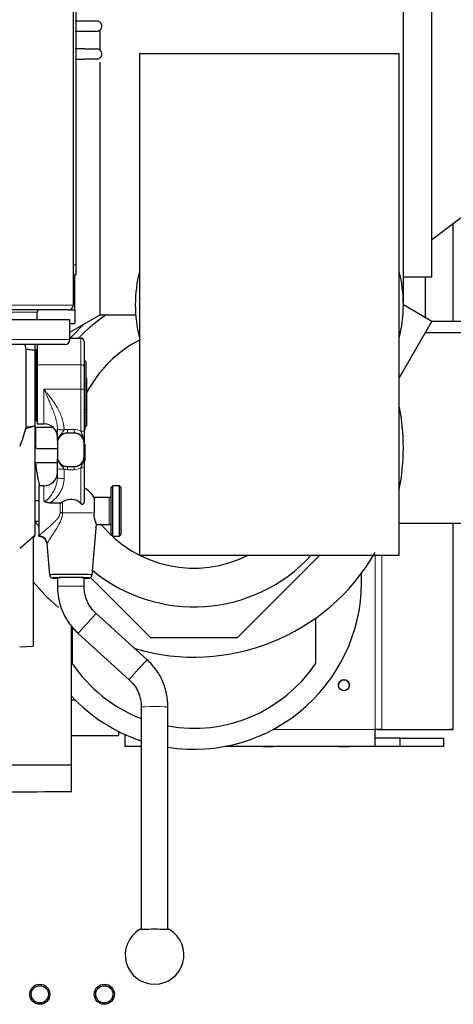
# Model space of a CAD drawing. Header units: inches. Extents: x 0 to 29700, y -16 to 21000.
# Tile 49 of 186: x 7146 to 7404, y 8739 to 9327. Entities that reach past the tile are written whole.
import ezdxf

# ---------------------------------------------------------------- set-up
doc = ezdxf.new("R2010")
doc.units = ezdxf.units.IN
doc.layers.add('254', color=7, linetype='Continuous', true_color=0xffffff)

msp = doc.modelspace()

# ---------------------------------------------------------------- linework, layer by layer
at = {"layer": '254', "color": 2, "linetype": 'Continuous', "lineweight": 25}
for p, q in [((7177.583, 9531.036), (7177.583, 9156.636)), ((7179.083, 9526.836), (7179.083, 9180.836)), ((7374.583, 9157.037), (7374.583, 9491.037)), ((7391.583, 9173.537), (7391.583, 9468.537)), ((7192.607, 9326.081), (7192.165, 9326.121)), ((7193.583, 9308.697), (7193.583, 9320.821)), ((7372.083, 9306.637), (7217.083, 9306.637)), ((7217.083, 9306.637), (7217.083, 9007.437)), ((7372.083, 9007.437), (7372.083, 9306.637)), ((7193.583, 9151.037), (7193.583, 9301.738)), ((7391.583, 9195.937), (7490.583, 9270.537)), ((7404.384, 9147.039), (7404.384, 9205.577)), ((7179.083, 9180.836), (7179.083, 9174.836)), ((7177.583, 9174.836), (7179.083, 9174.836)), ((7178.583, 9161.836), (7178.583, 9174.842)), ((7374.583, 9173.537), (7391.583, 9173.537)), ((7387.583, 9173.537), (7387.583, 9149.531)), ((7178.583, 9153.836), (7178.583, 9161.836)), ((7374.583, 9157.037), (7391.659, 9147.178)), ((7174.783, 9153.836), (6680.383, 9153.836)), ((7156.083, 9148.211), (7156.083, 9152.536)), ((7174.782, 9153.836), (7178.583, 9153.836)), ((7175.583, 9140.646), (7193.583, 9151.037)), ((7178.583, 9153.836), (7178.583, 9145.836)), ((7193.583, 9151.037), (7214.583, 9151.037)), ((7214.808, 9151.037), (7214.583, 9151.037)), ((6680.583, 9148.211), (7175.583, 9148.211)), ((7175.582, 9145.836), (7178.583, 9145.836)), ((7175.583, 9136.211), (7175.583, 9148.211)), ((7175.719, 9137.073), (7184.356, 9145.71)), ((7391.659, 9147.178), (7372.082, 9113.269)), ((7428.084, 9147.041), (7391.58, 9147.041)), ((7428.084, 9140.171), (7387.615, 9140.171)), ((7175.582, 9137.073), (7182.083, 9137.073)), ((7184.083, 9135.045), (7184.083, 9120.096)), ((7172.583, 9133.211), (6683.583, 9133.211)), ((7149.25, 9130.513), (7149.25, 9083.958)), ((7154.583, 9133.212), (7154.583, 9129.894)), ((7154.583, 9129.894), (7154.583, 9084.577)), ((7155.583, 9129.837), (7154.583, 9129.837)), ((7155.583, 9108.837), (7155.583, 9129.837)), ((7156.083, 9133.211), (7156.083, 9121.168)), ((7156.083, 9123.837), (7155.583, 9123.837)), ((7184.333, 9123.837), (7184.083, 9123.837)), ((7185.333, 9122.837), (7184.333, 9123.837)), ((7184.333, 9108.837), (7184.333, 9123.837)), ((7185.333, 9108.837), (7185.333, 9122.837)), ((7156.083, 9121.168), (7156.083, 9085.837)), ((7184.083, 9120.096), (7184.083, 9106.726)), ((7185.583, 9112.837), (7185.333, 9113.087)), ((7185.583, 9084.837), (7185.583, 9112.837)), ((7155.583, 9087.837), (7155.583, 9108.837)), ((7184.083, 9106.726), (7184.083, 9081.704)), ((7184.333, 9093.837), (7184.333, 9108.837)), ((7185.333, 9094.837), (7185.333, 9108.837)), ((7155.583, 9093.837), (7156.083, 9093.837)), ((7184.083, 9093.837), (7184.333, 9093.837)), ((7184.333, 9093.837), (7185.333, 9094.837)), ((7184.583, 9083.837), (7184.583, 9094.087)), ((7154.583, 9087.837), (7155.583, 9087.837)), ((7154.583, 9084.577), (7154.583, 9084.421)), ((7154.583, 9084.421), (7154.583, 9019.454)), ((7154.583, 9083.837), (7165.374, 9083.837)), ((7154.975, 9083.337), (7154.975, 9077.837)), ((7156.083, 9085.837), (7160.083, 9085.837)), ((7184.083, 9083.837), (7184.583, 9083.837)), ((7184.583, 9083.837), (7185.583, 9084.837)), ((7184.583, 9082.328), (7184.583, 9083.837)), ((7154.975, 9077.837), (7154.975, 9072.337)), ((7178.083, 9080.383), (7174.083, 9080.383)), ((7156.083, 9071.229), (7168.082, 9071.229)), ((7168.083, 9074.384), (7168.083, 9066.387)), ((7184.083, 9066.387), (7184.083, 9074.384)), ((7184.583, 9063.837), (7184.583, 9073.745)), ((7154.583, 9062.837), (7168.082, 9062.837)), ((7168.083, 9066.333), (7168.083, 9066.387)), ((7184.083, 9066.333), (7184.083, 9066.387)), ((7168.083, 9053.665), (7168.083, 9059.168)), ((7174.083, 9060.389), (7178.083, 9060.389)), ((7184.083, 9059.787), (7184.083, 9040.164)), ((7160.083, 9048.859), (7157.083, 9048.859)), ((7157.083, 9048.859), (7157.083, 9019.167)), ((7201.083, 9048.859), (7200.083, 9047.859)), ((7200.083, 9019.859), (7200.083, 9047.859)), ((7205.083, 9048.859), (7201.083, 9048.859)), ((7201.083, 9018.859), (7201.083, 9048.859)), ((7206.083, 9047.859), (7205.083, 9048.859)), ((7205.083, 9018.859), (7205.083, 9048.859)), ((7206.083, 9019.859), (7206.083, 9047.859)), ((7157.083, 9040.009), (7154.583, 9040.009)), ((7199.083, 9041.859), (7189.939, 9041.859)), ((7189.939, 9041.859), (7189.939, 9032.632)), ((7163.453, 9038.692), (7169.679, 9038.692)), ((7154.583, 9027.709), (7157.083, 9027.709)), ((7157.083, 9024.837), (7154.583, 9027.336)), ((7188.745, 8995.692), (7191.442, 9025.963)), ((7191.387, 9025.859), (7199.083, 9025.859)), ((7372.085, 9026.637), (7490.583, 9026.637)), ((7404.384, 8903.333), (7404.384, 9026.639)), ((7153.583, 9017.765), (7154.583, 9018.765)), ((7153.583, 9018.378), (7153.583, 8953.116)), ((7154.583, 9018.765), (7154.583, 9019.093)), ((7157.083, 9018.859), (7157.083, 9019.167)), ((7200.083, 9019.859), (7201.083, 9018.859)), ((7201.083, 9018.859), (7205.083, 9018.859)), ((7205.083, 9018.859), (7206.083, 9019.859)), ((7161.751, 9014.423), (7163.42, 8995.692)), ((7217.083, 9007.437), (7372.083, 9007.437)), ((7324.682, 9007.436), (7275.383, 8958.137)), ((7168.083, 8993.972), (7168.083, 8988.872)), ((7184.083, 8988.872), (7184.083, 8993.972)), ((7223.783, 8958.137), (7187.767, 8994.153)), ((7188.745, 8995.692), (7188.745, 8995.693)), ((7221.645, 8945.003), (7191.282, 8972.602)), ((7322.083, 8969.809), (7322.083, 8942.647)), ((7176.581, 8882.323), (7176.581, 8965.154)), ((7177.083, 8942.647), (7177.083, 8964.593)), ((7180.52, 8960.762), (7210.883, 8933.163)), ((7275.383, 8958.137), (7223.783, 8958.137)), ((7145.583, 8952.837), (7153.583, 8953.116)), ((7176.52, 8921.081), (7178.582, 8921.081)), ((7218.082, 8916.892), (7218.082, 8784.034)), ((7234.082, 8784.034), (7234.082, 8916.892)), ((7176.52, 8899.867), (7204.583, 8899.867)), ((7204.583, 8902.283), (7204.583, 8899.867)), ((7208.583, 8893.334), (7208.583, 8900.378)), ((7357.779, 8893.334), (7357.779, 8903.335)), ((7372.602, 8898.334), (7357.779, 8898.334)), ((7359.279, 8903.334), (7401.884, 8903.333)), ((7361.779, 8903.335), (7404.384, 8903.333)), ((7372.602, 8898.334), (7398.583, 8898.333)), ((7372.602, 8893.334), (7372.602, 8898.334)), ((7398.583, 8898.333), (7398.583, 8893.333)), ((7404.384, 8903.333), (7401.884, 8903.333)), ((7208.583, 8893.318), (7208.583, 8893.334)), ((7218.083, 8893.318), (7208.583, 8893.318)), ((7398.583, 8893.318), (7268.091, 8893.318)), ((7372.602, 8893.334), (7357.779, 8893.334)), ((7398.583, 8893.333), (7372.602, 8893.334)), ((7398.583, 8893.333), (7398.583, 8893.318)), ((7176.581, 8866.323), (7176.581, 8882.323))]:
    msp.add_line(p, q, dxfattribs=at)
at = {"layer": '254', "color": 110, "linetype": 'Continuous', "lineweight": 13}
for p, q in [((7177.583, 9180.836), (7179.083, 9180.836)), ((7177.582, 9161.836), (7178.583, 9161.836)), ((6677.583, 9156.636), (7177.583, 9156.636)), ((7156.083, 9152.536), (6699.083, 9152.536)), ((6680.583, 9136.211), (7175.583, 9136.211)), ((7182.083, 9121.168), (7182.083, 9137.073)), ((7156.083, 9121.168), (7182.083, 9121.168)), ((7182.083, 9106.525), (7182.083, 9121.168)), ((7160.083, 9085.837), (7160.083, 9106.525)), ((7160.083, 9106.525), (7182.083, 9106.525)), ((7182.083, 9081.503), (7182.083, 9106.525)), ((7148.998, 9082.906), (7154.583, 9084.421)), ((7174.083, 9080.383), (7174.083, 9082.578)), ((7174.083, 9082.578), (7178.083, 9082.578)), ((7178.083, 9080.383), (7178.083, 9082.578)), ((7172.083, 9058.766), (7172.083, 9053.263)), ((7174.083, 9060.31), (7174.083, 9060.389)), ((7174.083, 9060.31), (7174.083, 9058.512)), ((7174.083, 9060.31), (7178.083, 9060.31)), ((7178.083, 9058.512), (7174.083, 9058.512)), ((7178.083, 9060.31), (7178.083, 9060.389)), ((7178.083, 9060.31), (7178.083, 9058.512)), ((7182.083, 9038.279), (7182.083, 9059.586)), ((7160.083, 9048.859), (7160.083, 9039.719)), ((7199.083, 9025.859), (7199.083, 9041.859)), ((7169.679, 9032.827), (7169.679, 9038.692)), ((7171.204, 9039.242), (7171.204, 9032.81)), ((7152.853, 9017.736), (7154.583, 9019.454)), ((7153.583, 9018.097), (7154.583, 9019.093)), ((7161.978, 9014.691), (7161.761, 9014.317)), ((7357.779, 8903.335), (7357.779, 9007.441)), ((7361.779, 9007.441), (7361.779, 8903.335)), ((7296.613, 8903.335), (7357.779, 8903.335)), ((7218.085, 8893.334), (7208.583, 8893.334)), ((7357.779, 8893.334), (7268.177, 8893.334))]:
    msp.add_line(p, q, dxfattribs=at)
at = {"layer": '254', "color": 2, "linetype": 'Continuous', "lineweight": 25}
for centre, radius in [((7157.583, 8745.384), 6), ((7157.583, 8745.384), 6), ((7196.083, 8745.384), 6), ((7196.083, 8745.384), 6), ((7157.583, 8745.384), 5.125), ((7157.583, 8745.384), 5.125), ((7196.083, 8745.384), 5.125), ((7196.083, 8745.384), 5.125)]:
    msp.add_circle(centre, radius, dxfattribs=at)
for centre, radius, start, end in [((7294.583, 9157.037), 80, 165.639375, 194.360625), ((7294.583, 9157.037), 80, 0, 14.36625), ((7294.583, 9157.037), 80, 345.459375, 0), ((7157.383, 9152.536), 1.3, 90, 180), ((7174.783, 9156.636), 2.8, 270, 0), ((7249.583, 9071.637), 95, 123.3, 136.4625), ((7172.583, 9136.211), 3, 270, 0), ((7249.583, 9071.637), 71.906, 116.5725, 152.87625), ((7249.583, 9071.637), 125, 348.525, 11.475), ((7156.083, 9083.337), 1.107, 153.151875, 180), ((7160.083, 9077.837), 8, 0, 90), ((7156.083, 9072.337), 1.107, 180, 270), ((7249.583, 9071.637), 95, 185.315625, 193.876875), ((7160.083, 9056.859), 8, 270, 0), ((7176.083, 9033.859), 16, 30.000001, 60.000003), ((7199.083, 9042.859), 1, 270, 0), ((7249.583, 9071.637), 71.906, 219.54375, 296.769375), ((7199.083, 9024.859), 1, 0, 90), ((7249.583, 9071.637), 95, 230.3775, 317.48625), ((7249.583, 9071.637), 125, 253.575, 329.95125), ((7249.583, 8991.637), 100.045, 261.09, 2.806875), ((7249.583, 9071.637), 125, 219.830625, 229.730625), ((7249.583, 8991.637), 87.5, 214.047732, 248.90075), ((7249.583, 8991.637), 87.5, 259.797454, 325.952268), ((7249.583, 8991.637), 100.045, 223.14375, 251.65125), ((7226.082, 8768.928), 17.5, 120.921074, 59.078926)]:
    msp.add_arc(centre, radius, start, end, dxfattribs=at)
for centre, major_axis, ratio, start_param, end_param in [((7182.083, 9135.045), (0, -2.027), 0.986662, 1.5707963, 3.1415927), ((7174.083, 9074.384), (-6, 0), 0.9997015, 4.712389, 6.2831853), ((7174.083, 9074.355), (0, -6.023), 0.9962165, 3.1415927, 4.712389), ((7178.083, 9074.384), (-6, 0), 0.9997015, 3.1415927, 4.712389), ((7178.083, 9074.355), (0, -6.023), 0.9962165, 1.5707963, 3.1415927), ((7174.083, 9066.387), (-6, 0), 0.9997015, 0, 1.5707963), ((7174.083, 9066.333), (0, -6.023), 0.9962165, 4.712389, 6.2831853), ((7178.083, 9066.387), (-6, 0), 0.9997015, 1.5707963, 3.1415927), ((7178.083, 9066.333), (0, -6.023), 0.9962165, 0, 1.5707963), ((7176.083, 9032.488), (-8.359, 0), 0.9949383, 3.9118238, 5.3355426), ((7169.679, 9032.483), (-5, 0), 0.0688139, 4.402545, 4.7123899), ((7176.083, 8995.693), (12.662, 0), 0.0244322, 1.5707963, 3.1438507), ((7176.083, 8993.871), (10.67, 0), 0.0244322, 1.5707963, 3.864748), ((7176.083, 8993.871), (9, 0), 0.0244322, 1.5707963, 3.6175439), ((7176.083, 8995.693), (12.662, 0), 0.0244322, 0, 1.5707963), ((7176.083, 8993.871), (10.67, 0), 0.0244322, 0, 1.5707963), ((7176.083, 8993.871), (9, 0), 0.0244322, 0, 1.5707963), ((7176.083, 8993.871), (9, 0), 0.0244322, 5.807234, 6.2831853), ((7176.083, 8993.871), (10.67, 0), 0.0244322, 5.5600299, 6.2831853), ((7339.083, 8929.834), (-3.25, 0), 1, 3.1415927, 6.2831853), ((7357.779, 8903.334), (-8, 0), 0.0000737, 4.1887902, 4.712389), ((7357.779, 8903.334), (-3, 0), 0.0000737, 4.1887902, 4.712389), ((7106.581, 8882.324), (-70, 0), 0.0002664, 0, 3.141519), ((7106.581, 8882.324), (-70, 0), 0.0002664, 0, 3.141519), ((7106.581, 8866.324), (-70, 0), 0.0002664, 0, 3.141519), ((7226.082, 8783.932), (-9, 0), 0.024478, 3.1825315, 6.2422464)]:
    msp.add_ellipse(centre, major_axis=major_axis, ratio=ratio, start_param=start_param, end_param=end_param, dxfattribs=at)
at = {"layer": '254', "color": 110, "linetype": 'Continuous', "lineweight": 13}
for centre, major_axis, ratio, start_param, end_param in [((7182.083, 9120.096), (-2, 0), 0.5361521, 3.1415927, 4.712389), ((7182.083, 9106.726), (-2, 0), 0.1004873, 1.5707963, 3.1415927), ((7172.082, 9082.725), (4, 0.035), 0.1004835, 3.1475755, 4.7115005), ((7172.083, 9082.558), (-4, 0), 0.0743811, 0, 1.5638248), ((7174.083, 9074.556), (0, -8.022), 0.9972339, 3.1415927, 3.3943694), ((7178.083, 9074.556), (0, -8.022), 0.9972339, 2.6179939, 3.1415927), ((7182.083, 9081.704), (-2, 0), 0.1004873, 1.5707963, 3.1415927), ((7172.083, 9059.168), (-4, 0), 0.1004873, 0, 1.5707963), ((7174.083, 9066.534), (0, -8.022), 0.9972339, 6.0305051, 6.2831853), ((7178.083, 9066.534), (0, -8.022), 0.9972339, 0, 0.5235988), ((7182.083, 9059.787), (2, 0), 0.1004873, 4.712389, 6.2831853), ((7172.083, 9053.665), (-4, 0), 0.1004873, 0, 1.5707963), ((7176.083, 9032.44), (15.937, 0), 0.0244322, 0.5166986, 1.8819093), ((7157.083, 9014.27), (-3.842, 3.2), 0.9658866, 3.9392193, 5.3898312), ((7176.083, 8988.872), (-8, 0), 0.0244322, 3.1410034, 6.2827926), ((7185.901, 8966.682), (-5.381, -5.92), 0.0153375, 3.1415927, 6.2831853), ((7216.264, 8939.083), (-5.381, -5.92), 0.0153375, 3.1402182, 6.2831853), ((7226.082, 8916.892), (-8, 0), 0.024478, 3.141694, 6.2831853)]:
    msp.add_ellipse(centre, major_axis=major_axis, ratio=ratio, start_param=start_param, end_param=end_param, dxfattribs=at)
at = {"layer": '254', "color": 2, "linetype": 'Continuous', "lineweight": 25}
for centre, major_axis, ratio in [((7339.083, 8929.835), (3.25, 0), 1), ((7294.083, 8893.332), (-3.25, 0), 0.0000737), ((7339.083, 8893.332), (-3.25, 0), 0.0000737)]:
    msp.add_ellipse(centre, major_axis=major_axis, ratio=ratio, dxfattribs=at)
for points, knots in [([(7192.516, 9326.11), (7192.415, 9326.132), (7191.669, 9326.161), (7189.474, 9326.191), (7187.277, 9326.209), (7184.594, 9326.223), (7181.639, 9326.232), (7179.616, 9326.235), (7178.629, 9326.236)], [0, 0, 0, 0, 0.292601, 0.4384204, 0.5830885, 0.7269061, 0.8698198, 1, 1, 1, 1]), ([(7190.744, 9320.377), (7190.991, 9320.3), (7191.472, 9320.211), (7192.192, 9320.259), (7192.831, 9320.456), (7193.39, 9320.77), (7193.869, 9321.192), (7194.253, 9321.715), (7194.515, 9322.306), (7194.682, 9323.1), (7194.597, 9324.041), (7194.144, 9324.992), (7193.445, 9325.704), (7192.875, 9325.992), (7192.562, 9326.096)], [0, 0, 0, 0, 0.0809368, 0.1574332, 0.2278642, 0.2936862, 0.3616919, 0.4310298, 0.5000197, 0.5670059, 0.6891956, 0.7943788, 0.8984922, 1, 1, 1, 1]), ([(7178.651, 9320.237), (7179.594, 9320.238), (7181.516, 9320.241), (7184.272, 9320.25), (7186.699, 9320.263), (7188.599, 9320.281), (7190.304, 9320.31), (7190.8, 9320.337), (7190.807, 9320.358)], [0, 0, 0, 0, 0.1368812, 0.2872582, 0.4364088, 0.5845113, 0.732029, 1, 1, 1, 1]), ([(7178.628, 9303.637), (7179.617, 9303.638), (7181.641, 9303.642), (7184.6, 9303.651), (7187.288, 9303.666), (7189.489, 9303.685), (7191.691, 9303.717), (7192.442, 9303.748), (7192.546, 9303.772)], [0, 0, 0, 0, 0.1301356, 0.2729866, 0.416774, 0.5614404, 0.7072839, 1, 1, 1, 1]), ([(7190.779, 9309.507), (7190.771, 9309.529), (7190.278, 9309.558), (7188.583, 9309.588), (7186.688, 9309.608), (7184.266, 9309.622), (7181.513, 9309.631), (7179.594, 9309.635), (7178.651, 9309.636)], [0, 0, 0, 0, 0.2669909, 0.4146523, 0.5629288, 0.7122875, 0.862911, 1, 1, 1, 1]), ([(7192.593, 9303.787), (7192.838, 9303.87), (7193.278, 9304.081), (7193.832, 9304.543), (7194.233, 9305.078), (7194.502, 9305.662), (7194.643, 9306.286), (7194.648, 9306.936), (7194.516, 9307.568), (7194.187, 9308.31), (7193.566, 9309.024), (7192.642, 9309.525), (7191.657, 9309.689), (7191.025, 9309.587), (7190.709, 9309.486)], [0, 0, 0, 0, 0.0804164, 0.1565158, 0.2266171, 0.2921519, 0.3599372, 0.4290823, 0.4978809, 0.5646815, 0.6866616, 0.7921663, 0.8971046, 1, 1, 1, 1]), ([(7148.471, 9133.218), (7148.527, 9133.064), (7148.581, 9132.91), (7148.885, 9132.017), (7149.093, 9131.27), (7149.25, 9130.513)], [0, 0, 0, 0, 0.1734256, 0.1734256, 1, 1, 1, 1]), ([(7149.25, 9130.513), (7150.139, 9130.419), (7151.028, 9130.322), (7152.806, 9130.117), (7153.694, 9130.009), (7154.583, 9129.894)], [0, 0, 0, 0, 0.5, 0.5, 1, 1, 1, 1]), ([(7148.998, 9082.906), (7148.509, 9081.103), (7147.977, 9079.317), (7146.836, 9075.773), (7146.227, 9074.015), (7145.583, 9072.272)], [0, 0, 0, 0, 0.5, 0.5, 1, 1, 1, 1]), ([(7149.25, 9083.958), (7149.232, 9083.87), (7149.213, 9083.782), (7149.173, 9083.606), (7149.153, 9083.518), (7149.09, 9083.254), (7149.045, 9083.08), (7148.998, 9082.906)], [0, 0, 0, 0, 0.25, 0.25, 0.5, 0.5, 1, 1, 1, 1]), ([(7149.25, 9083.958), (7150.139, 9084.051), (7151.028, 9084.148), (7152.806, 9084.353), (7153.694, 9084.461), (7154.583, 9084.577)], [0, 0, 0, 0, 0.5, 0.5, 1, 1, 1, 1]), ([(7168.083, 9075.547), (7168.083, 9075.605), (7168.083, 9075.663), (7168.083, 9075.79), (7168.083, 9075.86), (7168.083, 9076.21), (7168.083, 9076.501), (7168.083, 9077.114), (7168.083, 9077.437), (7168.083, 9077.95), (7168.083, 9078.126), (7168.083, 9078.353), (7168.083, 9078.399), (7168.083, 9078.491), (7168.083, 9078.629), (7168.083, 9078.769), (7168.083, 9079.052), (7168.083, 9079.245), (7168.083, 9079.636), (7168.083, 9079.835), (7168.083, 9080.139), (7168.083, 9080.242), (7168.083, 9080.397), (7168.083, 9080.448), (7168.083, 9080.553), (7168.083, 9080.605), (7168.083, 9080.865), (7168.083, 9081.075), (7168.083, 9081.496), (7168.083, 9081.707), (7168.083, 9082.131), (7168.083, 9082.344), (7168.083, 9082.558)], [0, 0, 0, 0, 0.0331999, 0.0331999, 0.0718719, 0.0718719, 0.2265599, 0.2265599, 0.3812479, 0.3812479, 0.458592, 0.458592, 0.477928, 0.477928, 0.497264, 0.535936, 0.535936, 0.61328, 0.61328, 0.690624, 0.690624, 0.729296, 0.729296, 0.748632, 0.748632, 0.767968, 0.767968, 0.845312, 0.845312, 0.922656, 0.922656, 1, 1, 1, 1]), ([(7184.083, 9081.704), (7184.083, 9081.531), (7184.083, 9081.359), (7184.083, 9081.014), (7184.083, 9080.843), (7184.083, 9080.501), (7184.083, 9080.331), (7184.083, 9080.076), (7184.083, 9079.949), (7184.083, 9079.822), (7184.083, 9079.737), (7184.083, 9079.695), (7184.083, 9079.484), (7184.083, 9079.318), (7184.083, 9078.991), (7184.083, 9078.829), (7184.083, 9078.351), (7184.083, 9078.04), (7184.083, 9077.584), (7184.083, 9077.434), (7184.083, 9077.211), (7184.083, 9077.136), (7184.083, 9076.989), (7184.083, 9076.916), (7184.083, 9076.552), (7184.083, 9076.268), (7184.083, 9075.711), (7184.083, 9075.437), (7184.083, 9075.029), (7184.083, 9074.894), (7184.083, 9074.692), (7184.083, 9074.591), (7184.083, 9074.473), (7184.083, 9074.422), (7184.083, 9074.389), (7184.083, 9074.372), (7184.083, 9074.355)], [0, 0, 0, 0, 0.0625, 0.0625, 0.125, 0.125, 0.1875, 0.1875, 0.21875, 0.234375, 0.234375, 0.25, 0.25, 0.3125, 0.3125, 0.375, 0.375, 0.5, 0.5, 0.5625, 0.5625, 0.59375, 0.59375, 0.625, 0.625, 0.75, 0.75, 0.875, 0.875, 0.9375, 0.9375, 0.96875, 0.984375, 0.9921875, 0.9921875, 1, 1, 1, 1]), ([(7168.083, 9059.168), (7168.083, 9059.385), (7168.083, 9059.599), (7168.083, 9060.022), (7168.083, 9060.23), (7168.083, 9060.641), (7168.083, 9060.843), (7168.083, 9061.143), (7168.083, 9061.242), (7168.083, 9061.39), (7168.083, 9061.439), (7168.083, 9061.536), (7168.083, 9061.777), (7168.083, 9062.009), (7168.083, 9062.369), (7168.083, 9062.544), (7168.083, 9062.884), (7168.083, 9063.049), (7168.083, 9063.289), (7168.083, 9063.367), (7168.083, 9063.52), (7168.083, 9063.595), (7168.083, 9063.962), (7168.083, 9064.231), (7168.083, 9064.716), (7168.083, 9064.935), (7168.083, 9065.14)], [0, 0, 0, 0, 0.0840036, 0.0840036, 0.1680072, 0.1680072, 0.2520108, 0.2520108, 0.2940126, 0.2940126, 0.3150135, 0.3150135, 0.3360144, 0.4200181, 0.4200181, 0.5040217, 0.5040217, 0.5880253, 0.5880253, 0.6300271, 0.6300271, 0.6720289, 0.6720289, 0.8400361, 0.8400361, 1, 1, 1, 1]), ([(7184.083, 9065.855), (7184.083, 9065.793), (7184.083, 9065.731), (7184.083, 9065.445), (7184.083, 9065.218), (7184.083, 9064.753), (7184.083, 9064.514), (7184.083, 9064.204), (7184.083, 9064.142), (7184.083, 9064.015), (7184.083, 9063.952), (7184.083, 9063.759), (7184.083, 9063.628), (7184.083, 9063.229), (7184.083, 9062.954), (7184.083, 9062.523), (7184.083, 9062.376), (7184.083, 9062.076), (7184.083, 9061.923), (7184.083, 9061.726), (7184.083, 9061.687), (7184.083, 9061.608), (7184.083, 9061.489), (7184.083, 9061.369), (7184.083, 9061.128), (7184.083, 9060.965), (7184.083, 9060.636), (7184.083, 9060.469), (7184.083, 9060.132), (7184.083, 9059.961), (7184.083, 9059.787)], [0, 0, 0, 0, 0.0382964, 0.0382964, 0.1756826, 0.1756826, 0.3130689, 0.3130689, 0.3474154, 0.3474154, 0.381762, 0.381762, 0.4504551, 0.4504551, 0.5878413, 0.5878413, 0.6565344, 0.6565344, 0.7252275, 0.7252275, 0.7424008, 0.7424008, 0.7595741, 0.7939207, 0.7939207, 0.8626138, 0.8626138, 0.9313069, 0.9313069, 1, 1, 1, 1]), ([(7163.453, 9038.692), (7163.149, 9038.692), (7162.849, 9038.71), (7162.403, 9038.767), (7162.255, 9038.791), (7161.962, 9038.851), (7161.816, 9038.887), (7161.599, 9038.949), (7161.527, 9038.972), (7161.383, 9039.02), (7161.313, 9039.046), (7161.103, 9039.127), (7160.966, 9039.187), (7160.701, 9039.319), (7160.572, 9039.391), (7160.384, 9039.508), (7160.292, 9039.568), (7160.186, 9039.643), (7160.134, 9039.681), (7160.112, 9039.697), (7160.101, 9039.706), (7160.097, 9039.709), (7160.09, 9039.714), (7160.086, 9039.717), (7160.083, 9039.719)], [0, 0, 0, 0, 0.25, 0.25, 0.375, 0.375, 0.5, 0.5, 0.5625, 0.5625, 0.625, 0.625, 0.75, 0.75, 0.875, 0.875, 0.9375, 0.96875, 0.984375, 0.9921875, 0.9921875, 0.9960938, 0.9960938, 1, 1, 1, 1]), ([(7184.083, 9040.164), (7184.083, 9040.004), (7184.075, 9039.844), (7184.046, 9039.528), (7184.024, 9039.371), (7183.979, 9039.138), (7183.962, 9039.061), (7183.922, 9038.907), (7183.9, 9038.831), (7183.863, 9038.718), (7183.849, 9038.681), (7183.821, 9038.606), (7183.807, 9038.57), (7183.761, 9038.461), (7183.727, 9038.39), (7183.651, 9038.254), (7183.609, 9038.188), (7183.551, 9038.11), (7183.538, 9038.095), (7183.513, 9038.065), (7183.501, 9038.05), (7183.461, 9038.007), (7183.433, 9037.979), (7183.374, 9037.929), (7183.343, 9037.905), (7183.294, 9037.873), (7183.277, 9037.863), (7183.242, 9037.845), (7183.225, 9037.837), (7183.171, 9037.814), (7183.134, 9037.802), (7183.076, 9037.789), (7183.056, 9037.786), (7183.016, 9037.781), (7182.995, 9037.78), (7182.934, 9037.779), (7182.894, 9037.783), (7182.832, 9037.793), (7182.811, 9037.798), (7182.78, 9037.806), (7182.77, 9037.809), (7182.75, 9037.815), (7182.739, 9037.818), (7182.689, 9037.836), (7182.649, 9037.852), (7182.571, 9037.891), (7182.533, 9037.912), (7182.476, 9037.947), (7182.457, 9037.96), (7182.421, 9037.985), (7182.403, 9037.998), (7182.349, 9038.038), (7182.314, 9038.066), (7182.211, 9038.152), (7182.146, 9038.214), (7182.083, 9038.279)], [0, 0, 0, 0, 0.125, 0.125, 0.25, 0.25, 0.3125, 0.3125, 0.375, 0.375, 0.40625, 0.40625, 0.4375, 0.4375, 0.5, 0.5, 0.5625, 0.5625, 0.578125, 0.578125, 0.59375, 0.59375, 0.625, 0.625, 0.65625, 0.65625, 0.671875, 0.671875, 0.6875, 0.6875, 0.71875, 0.71875, 0.734375, 0.734375, 0.75, 0.75, 0.78125, 0.78125, 0.796875, 0.796875, 0.8046875, 0.8046875, 0.8125, 0.8125, 0.84375, 0.84375, 0.875, 0.875, 0.890625, 0.890625, 0.90625, 0.90625, 0.9375, 0.9375, 1, 1, 1, 1]), ([(7169.679, 9038.692), (7169.819, 9038.692), (7169.955, 9038.706), (7170.222, 9038.758), (7170.353, 9038.796), (7170.514, 9038.858), (7170.546, 9038.871), (7170.61, 9038.898), (7170.704, 9038.94), (7170.796, 9038.987), (7170.976, 9039.087), (7171.092, 9039.162), (7171.204, 9039.242)], [0, 0, 0, 0, 0.25, 0.25, 0.5, 0.5, 0.5625, 0.5625, 0.625, 0.75, 0.75, 1, 1, 1, 1]), ([(7191.433, 9025.861), (7191.433, 9025.861), (7191.434, 9025.866), (7191.429, 9025.883), (7191.416, 9025.922), (7191.41, 9025.937), (7191.4, 9025.965), (7191.397, 9025.974), (7191.389, 9025.995), (7191.385, 9026.006), (7191.363, 9026.065), (7191.342, 9026.121), (7191.291, 9026.253), (7191.262, 9026.329), (7191.198, 9026.498), (7191.162, 9026.593), (7191.114, 9026.722), (7191.104, 9026.749), (7191.084, 9026.803), (7191.074, 9026.831), (7191.043, 9026.915), (7191.022, 9026.973), (7190.958, 9027.154), (7190.913, 9027.282), (7190.821, 9027.554), (7190.774, 9027.698), (7190.702, 9027.925), (7190.678, 9028.003), (7190.642, 9028.123), (7190.63, 9028.163), (7190.605, 9028.245), (7190.593, 9028.286), (7190.533, 9028.495), (7190.485, 9028.669), (7190.393, 9029.026), (7190.349, 9029.211), (7190.264, 9029.592), (7190.223, 9029.789), (7190.167, 9030.092), (7190.149, 9030.195), (7190.124, 9030.352), (7190.115, 9030.404), (7190.099, 9030.51), (7190.091, 9030.564), (7190.053, 9030.832), (7190.001, 9031.267), (7189.967, 9031.715), (7189.945, 9032.169), (7189.939, 9032.399), (7189.939, 9032.632)], [0, 0, 0, 0, 0.0025558, 0.0648961, 0.0648961, 0.0960662, 0.0960662, 0.1116513, 0.1116513, 0.1272364, 0.1272364, 0.1895766, 0.1895766, 0.2519169, 0.2519169, 0.3142571, 0.3142571, 0.3298422, 0.3298422, 0.3454273, 0.3454273, 0.3765974, 0.3765974, 0.4389377, 0.4389377, 0.5012779, 0.5012779, 0.532448, 0.532448, 0.5480331, 0.5480331, 0.5636182, 0.5636182, 0.6259584, 0.6259584, 0.6882987, 0.6882987, 0.750639, 0.750639, 0.7818091, 0.7818091, 0.7973942, 0.7973942, 0.8129792, 0.8129792, 0.8753195, 0.9376597, 0.9376597, 1, 1, 1, 1]), ([(7145.583, 9011.487), (7146.805, 9012.504), (7148.022, 9013.532), (7150.446, 9015.615), (7151.652, 9016.669), (7152.853, 9017.736)], [0, 0, 0, 0, 0.5, 0.5, 1, 1, 1, 1]), ([(7157.067, 9018.788), (7157.34, 9018.803), (7158.181, 9018.77), (7159.555, 9018.145), (7160.853, 9016.945), (7161.561, 9015.588), (7161.695, 9014.727), (7161.712, 9014.408)], [0, 0, 0, 0, 0.1149823, 0.3641021, 0.6229058, 0.8659717, 1, 1, 1, 1]), ([(7163.42, 8995.692), (7163.448, 8995.445), (7163.576, 8994.979), (7163.989, 8994.427), (7164.437, 8994.104), (7164.8, 8993.948), (7165.306, 8993.812), (7165.541, 8993.817), (7166.346, 8993.752), (7167.043, 8993.726), (7167.401, 8993.715)], [0, 0, 0, 0, 0.0822887, 0.1693819, 0.2325583, 0.2794065, 0.3304685, 0.5539727, 0.795246, 1, 1, 1, 1]), ([(7184.093, 8993.696), (7184.571, 8993.709), (7185.415, 8993.738), (7186.284, 8993.777), (7186.812, 8993.837), (7187.046, 8993.847), (7187.528, 8994.01), (7187.866, 8994.194), (7188.246, 8994.511), (7188.601, 8995.02), (7188.719, 8995.451), (7188.745, 8995.692)], [0, 0, 0, 0, 0.2160686, 0.4262915, 0.601599, 0.7278977, 0.7731931, 0.8111592, 0.8606389, 0.9279686, 1, 1, 1, 1]), ([(7168.083, 8988.872), (7168.088, 8986.221), (7168.625, 8981), (7171.022, 8973.367), (7175.058, 8966.458), (7178.561, 8962.549), (7180.52, 8960.762)], [0, 0, 0, 0, 0.2478525, 0.4999849, 0.7521667, 1, 1, 1, 1]), ([(7191.282, 8972.601), (7190.104, 8973.65), (7188.058, 8975.902), (7185.752, 8979.883), (7184.357, 8984.267), (7184.067, 8987.296), (7184.083, 8988.872)], [0, 0, 0, 0, 0.2538165, 0.4999715, 0.7462164, 1, 1, 1, 1]), ([(7234.082, 8916.892), (7234.078, 8919.543), (7233.541, 8924.765), (7231.143, 8932.397), (7227.106, 8939.305), (7223.604, 8943.215), (7221.645, 8945.003)], [0, 0, 0, 0, 0.2478395, 0.5000236, 0.7521537, 1, 1, 1, 1]), ([(7210.883, 8933.163), (7212.06, 8932.114), (7214.106, 8929.861), (7216.413, 8925.881), (7217.809, 8921.497), (7218.099, 8918.468), (7218.082, 8916.892)], [0, 0, 0, 0, 0.2537942, 0.5000431, 0.7461941, 1, 1, 1, 1])]:
    msp.add_open_spline(points, degree=3, knots=knots, dxfattribs=at)
at = {"layer": '254', "color": 110, "linetype": 'Continuous', "lineweight": 13}
for points, knots in [([(7168.082, 9082.687), (7168.078, 9083.211), (7168.051, 9083.73), (7167.957, 9084.763), (7167.891, 9085.276), (7167.727, 9086.298), (7167.629, 9086.806), (7167.462, 9087.565), (7167.403, 9087.818), (7167.31, 9088.196), (7167.279, 9088.322), (7167.214, 9088.574), (7167.18, 9088.7), (7167.011, 9089.327), (7166.865, 9089.826), (7166.557, 9090.818), (7166.394, 9091.312), (7166.055, 9092.296), (7165.878, 9092.786), (7165.515, 9093.764), (7165.328, 9094.252), (7164.945, 9095.228), (7164.749, 9095.715), (7164.351, 9096.69), (7164.148, 9097.178), (7163.84, 9097.91), (7163.737, 9098.155), (7163.529, 9098.644), (7163.424, 9098.888), (7163.109, 9099.623), (7162.897, 9100.113), (7162.471, 9101.093), (7162.256, 9101.584), (7161.825, 9102.567), (7161.609, 9103.06), (7161.175, 9104.046), (7160.957, 9104.541), (7160.629, 9105.284), (7160.465, 9105.656), (7160.274, 9106.09), (7160.178, 9106.308), (7160.13, 9106.417), (7160.11, 9106.463), (7160.096, 9106.494), (7160.089, 9106.51), (7160.083, 9106.525)], [0, 0, 0, 0, 0.0625, 0.0625, 0.125, 0.125, 0.1875, 0.1875, 0.21875, 0.21875, 0.234375, 0.234375, 0.25, 0.25, 0.3125, 0.3125, 0.375, 0.375, 0.4375, 0.4375, 0.5, 0.5, 0.5625, 0.5625, 0.625, 0.625, 0.65625, 0.65625, 0.6875, 0.6875, 0.75, 0.75, 0.8125, 0.8125, 0.875, 0.875, 0.9375, 0.9375, 0.96875, 0.984375, 0.9921875, 0.9960937, 0.9980469, 0.9980469, 1, 1, 1, 1]), ([(7160.083, 9106.525), (7160.105, 9106.497), (7160.127, 9106.469), (7160.172, 9106.413), (7160.24, 9106.329), (7160.397, 9106.132), (7160.711, 9105.739), (7161.338, 9104.952), (7161.873, 9104.275), (7162.937, 9102.917), (7163.637, 9102.004), (7164.49, 9100.847), (7164.66, 9100.615), (7164.996, 9100.148), (7165.163, 9099.914), (7165.66, 9099.209), (7165.985, 9098.735), (7166.937, 9097.303), (7167.542, 9096.332), (7168.389, 9094.844), (7168.661, 9094.342), (7169.183, 9093.327), (7169.433, 9092.813), (7169.907, 9091.773), (7170.131, 9091.245), (7170.445, 9090.443), (7170.597, 9090.038), (7170.74, 9089.63), (7170.833, 9089.356), (7170.878, 9089.219), (7171.101, 9088.532), (7171.26, 9087.98), (7171.54, 9086.869), (7171.66, 9086.31), (7171.858, 9085.184), (7171.936, 9084.618), (7172.045, 9083.477), (7172.077, 9082.902), (7172.082, 9082.323)], [0, 0, 0, 0, 0.0039063, 0.0039063, 0.0078125, 0.015625, 0.03125, 0.0625, 0.125, 0.125, 0.25, 0.25, 0.28125, 0.28125, 0.3125, 0.3125, 0.375, 0.375, 0.5, 0.5, 0.5625, 0.5625, 0.625, 0.625, 0.6875, 0.6875, 0.71875, 0.734375, 0.734375, 0.75, 0.75, 0.8125, 0.8125, 0.875, 0.875, 0.9375, 0.9375, 1, 1, 1, 1]), ([(7172.055, 9082.26), (7172.016, 9082.173), (7171.975, 9082.088), (7171.889, 9081.919), (7171.845, 9081.836), (7171.752, 9081.672), (7171.703, 9081.591), (7171.628, 9081.471), (7171.602, 9081.431), (7171.55, 9081.353), (7171.524, 9081.314), (7171.444, 9081.198), (7171.39, 9081.122), (7171.279, 9080.972), (7171.222, 9080.898), (7171.051, 9080.678), (7170.933, 9080.534), (7170.695, 9080.248), (7170.575, 9080.106), (7170.337, 9079.82), (7170.218, 9079.676), (7169.986, 9079.385), (7169.872, 9079.237), (7169.65, 9078.937), (7169.542, 9078.785), (7169.336, 9078.473), (7169.236, 9078.314), (7169.094, 9078.069), (7169.025, 9077.946), (7168.959, 9077.82), (7168.915, 9077.736), (7168.894, 9077.694), (7168.704, 9077.311), (7168.56, 9076.961), (7168.413, 9076.511), (7168.385, 9076.42), (7168.333, 9076.237), (7168.309, 9076.145), (7168.242, 9075.867), (7168.204, 9075.681), (7168.159, 9075.399), (7168.145, 9075.304), (7168.123, 9075.115), (7168.104, 9074.926), (7168.089, 9074.688), (7168.084, 9074.522), (7168.083, 9074.45), (7168.083, 9074.403), (7168.083, 9074.379), (7168.083, 9074.355)], [0, 0, 0, 0, 0.03125, 0.03125, 0.0625, 0.0625, 0.09375, 0.09375, 0.109375, 0.109375, 0.125, 0.125, 0.15625, 0.15625, 0.1875, 0.1875, 0.25, 0.25, 0.3125, 0.3125, 0.375, 0.375, 0.4375, 0.4375, 0.5, 0.5, 0.5625, 0.5625, 0.59375, 0.609375, 0.609375, 0.625, 0.625, 0.75, 0.75, 0.78125, 0.78125, 0.8125, 0.8125, 0.875, 0.875, 0.90625, 0.90625, 0.9375, 0.96875, 0.984375, 0.9921875, 0.9921875, 1, 1, 1, 1]), ([(7182.083, 9081.503), (7182.135, 9081.354), (7182.189, 9081.205), (7182.299, 9080.908), (7182.355, 9080.76), (7182.47, 9080.466), (7182.529, 9080.319), (7182.617, 9080.1), (7182.646, 9080.027), (7182.705, 9079.881), (7182.735, 9079.808), (7182.823, 9079.59), (7182.882, 9079.445), (7182.998, 9079.156), (7183.055, 9079.011), (7183.168, 9078.721), (7183.223, 9078.576), (7183.33, 9078.285), (7183.382, 9078.138), (7183.481, 9077.845), (7183.529, 9077.697), (7183.62, 9077.401), (7183.663, 9077.253), (7183.784, 9076.806), (7183.853, 9076.506), (7183.937, 9076.051), (7183.962, 9075.899), (7183.995, 9075.669), (7184.005, 9075.592), (7184.023, 9075.438), (7184.031, 9075.361), (7184.053, 9075.13), (7184.064, 9074.975), (7184.075, 9074.743), (7184.079, 9074.626), (7184.082, 9074.491), (7184.082, 9074.433), (7184.083, 9074.394), (7184.083, 9074.374), (7184.083, 9074.355)], [0, 0, 0, 0, 0.0625, 0.0625, 0.125, 0.125, 0.1875, 0.1875, 0.21875, 0.21875, 0.25, 0.25, 0.3125, 0.3125, 0.375, 0.375, 0.4375, 0.4375, 0.5, 0.5, 0.5625, 0.5625, 0.625, 0.625, 0.75, 0.75, 0.8125, 0.8125, 0.84375, 0.84375, 0.875, 0.875, 0.9375, 0.9375, 0.96875, 0.984375, 0.9921875, 0.9921875, 1, 1, 1, 1]), ([(7168.083, 9066.333), (7168.083, 9066.31), (7168.083, 9066.287), (7168.083, 9066.24), (7168.084, 9066.171), (7168.089, 9066.009), (7168.098, 9065.87), (7168.11, 9065.731), (7168.114, 9065.685), (7168.124, 9065.593), (7168.14, 9065.456), (7168.16, 9065.319), (7168.237, 9064.867), (7168.327, 9064.514), (7168.562, 9063.826), (7168.707, 9063.491), (7168.899, 9063.124), (7168.921, 9063.083), (7168.965, 9063.002), (7169.032, 9062.882), (7169.102, 9062.764), (7169.246, 9062.53), (7169.347, 9062.378), (7169.556, 9062.082), (7169.665, 9061.937), (7169.89, 9061.653), (7170.006, 9061.514), (7170.241, 9061.241), (7170.361, 9061.106), (7170.602, 9060.838), (7170.723, 9060.705), (7170.963, 9060.437), (7171.082, 9060.303), (7171.254, 9060.095), (7171.311, 9060.025), (7171.422, 9059.882), (7171.477, 9059.81), (7171.557, 9059.699), (7171.583, 9059.661), (7171.635, 9059.585), (7171.66, 9059.547), (7171.735, 9059.431), (7171.783, 9059.352), (7171.875, 9059.191), (7171.92, 9059.109), (7172.004, 9058.941), (7172.044, 9058.855), (7172.083, 9058.766)], [0, 0, 0, 0, 0.0078125, 0.0078125, 0.015625, 0.03125, 0.0625, 0.0625, 0.078125, 0.078125, 0.09375, 0.125, 0.125, 0.25, 0.25, 0.375, 0.375, 0.390625, 0.390625, 0.40625, 0.4375, 0.4375, 0.5, 0.5, 0.5625, 0.5625, 0.625, 0.625, 0.6875, 0.6875, 0.75, 0.75, 0.8125, 0.8125, 0.84375, 0.84375, 0.875, 0.875, 0.890625, 0.890625, 0.90625, 0.90625, 0.9375, 0.9375, 0.96875, 0.96875, 1, 1, 1, 1]), ([(7184.083, 9066.333), (7184.083, 9066.315), (7184.083, 9066.297), (7184.082, 9066.26), (7184.082, 9066.206), (7184.079, 9066.079), (7184.075, 9065.97), (7184.064, 9065.753), (7184.053, 9065.609), (7184.031, 9065.392), (7184.023, 9065.32), (7184.005, 9065.176), (7183.995, 9065.104), (7183.962, 9064.89), (7183.937, 9064.748), (7183.853, 9064.323), (7183.784, 9064.042), (7183.663, 9063.625), (7183.62, 9063.486), (7183.529, 9063.21), (7183.481, 9063.073), (7183.382, 9062.798), (7183.33, 9062.662), (7183.223, 9062.389), (7183.168, 9062.253), (7183.055, 9061.982), (7182.998, 9061.846), (7182.882, 9061.573), (7182.823, 9061.436), (7182.735, 9061.23), (7182.705, 9061.161), (7182.646, 9061.023), (7182.617, 9060.953), (7182.529, 9060.743), (7182.47, 9060.602), (7182.355, 9060.318), (7182.299, 9060.175), (7182.189, 9059.884), (7182.135, 9059.736), (7182.083, 9059.586)], [0, 0, 0, 0, 0.0078125, 0.0078125, 0.015625, 0.03125, 0.0625, 0.0625, 0.125, 0.125, 0.15625, 0.15625, 0.1875, 0.1875, 0.25, 0.25, 0.375, 0.375, 0.4375, 0.4375, 0.5, 0.5, 0.5625, 0.5625, 0.625, 0.625, 0.6875, 0.6875, 0.75, 0.75, 0.78125, 0.78125, 0.8125, 0.8125, 0.875, 0.875, 0.9375, 0.9375, 1, 1, 1, 1]), ([(7160.083, 9039.719), (7160.265, 9039.719), (7160.442, 9039.743), (7160.66, 9039.798), (7160.703, 9039.81), (7160.789, 9039.837), (7160.832, 9039.852), (7160.917, 9039.884), (7160.959, 9039.9), (7161.042, 9039.936), (7161.084, 9039.955), (7161.206, 9040.014), (7161.285, 9040.056), (7161.439, 9040.146), (7161.514, 9040.193), (7161.735, 9040.342), (7161.876, 9040.449), (7162.148, 9040.676), (7162.279, 9040.795), (7162.439, 9040.949), (7162.471, 9040.98), (7162.534, 9041.043), (7162.566, 9041.075), (7162.659, 9041.17), (7162.72, 9041.235), (7162.901, 9041.43), (7163.018, 9041.562), (7163.247, 9041.83), (7163.358, 9041.966), (7163.576, 9042.242), (7163.683, 9042.381), (7163.893, 9042.662), (7163.996, 9042.803), (7164.3, 9043.232), (7164.495, 9043.522), (7164.875, 9044.111), (7165.059, 9044.409), (7165.327, 9044.863), (7165.415, 9045.015), (7165.545, 9045.244), (7165.587, 9045.321), (7165.672, 9045.475), (7165.714, 9045.552), (7165.923, 9045.939), (7166.083, 9046.251), (7166.39, 9046.882), (7166.537, 9047.201), (7166.815, 9047.846), (7166.947, 9048.171), (7167.131, 9048.666), (7167.191, 9048.832), (7167.276, 9049.083), (7167.304, 9049.167), (7167.359, 9049.335), (7167.386, 9049.419), (7167.516, 9049.841), (7167.61, 9050.181), (7167.774, 9050.864), (7167.845, 9051.208), (7167.96, 9051.901), (7168.005, 9052.25), (7168.066, 9052.954), (7168.083, 9053.308), (7168.083, 9053.665)], [0, 0, 0, 0, 0.03125, 0.03125, 0.0390625, 0.0390625, 0.046875, 0.046875, 0.0546875, 0.0546875, 0.0625, 0.0625, 0.078125, 0.078125, 0.09375, 0.09375, 0.125, 0.125, 0.15625, 0.15625, 0.1640625, 0.1640625, 0.171875, 0.171875, 0.1875, 0.1875, 0.21875, 0.21875, 0.25, 0.25, 0.28125, 0.28125, 0.3125, 0.3125, 0.375, 0.375, 0.4375, 0.4375, 0.46875, 0.46875, 0.484375, 0.484375, 0.5, 0.5, 0.5625, 0.5625, 0.625, 0.625, 0.6875, 0.6875, 0.71875, 0.71875, 0.734375, 0.734375, 0.75, 0.75, 0.8125, 0.8125, 0.875, 0.875, 0.9375, 0.9375, 1, 1, 1, 1]), ([(7172.083, 9053.263), (7172.083, 9052.892), (7172.068, 9052.523), (7172.013, 9051.79), (7171.971, 9051.427), (7171.863, 9050.704), (7171.796, 9050.346), (7171.637, 9049.633), (7171.454, 9048.925), (7171.222, 9048.227), (7171.061, 9047.793), (7171.029, 9047.707), (7170.962, 9047.534), (7170.927, 9047.448), (7170.822, 9047.19), (7170.75, 9047.02), (7170.525, 9046.514), (7170.204, 9045.851), (7169.845, 9045.21), (7169.466, 9044.58), (7169.267, 9044.271), (7168.851, 9043.662), (7168.633, 9043.363), (7168.349, 9042.997), (7168.292, 9042.924), (7168.177, 9042.778), (7168.002, 9042.562), (7167.823, 9042.351), (7167.459, 9041.933), (7167.21, 9041.663), (7166.695, 9041.137), (7166.43, 9040.882), (7165.884, 9040.39), (7165.602, 9040.152), (7165.167, 9039.809), (7165.019, 9039.697), (7164.794, 9039.533), (7164.718, 9039.48), (7164.566, 9039.373), (7164.489, 9039.32), (7164.256, 9039.165), (7164.099, 9039.065), (7163.779, 9038.873), (7163.617, 9038.78), (7163.453, 9038.692)], [0, 0, 0, 0, 0.0625, 0.0625, 0.125, 0.125, 0.1875, 0.1875, 0.25, 0.3125, 0.3125, 0.328125, 0.328125, 0.34375, 0.34375, 0.375, 0.375, 0.4375, 0.5, 0.5, 0.5625, 0.5625, 0.625, 0.625, 0.640625, 0.640625, 0.65625, 0.6875, 0.6875, 0.75, 0.75, 0.8125, 0.8125, 0.875, 0.875, 0.90625, 0.90625, 0.921875, 0.921875, 0.9375, 0.9375, 0.96875, 0.96875, 1, 1, 1, 1]), ([(7157.083, 9019.167), (7157.11, 9019.192), (7157.139, 9019.218), (7157.184, 9019.258), (7157.2, 9019.272), (7157.232, 9019.301), (7157.314, 9019.373), (7157.406, 9019.453), (7157.642, 9019.657), (7157.822, 9019.811), (7158.22, 9020.149), (7158.438, 9020.333), (7158.703, 9020.557), (7158.733, 9020.582), (7158.793, 9020.633), (7158.823, 9020.658), (7158.915, 9020.735), (7158.977, 9020.787), (7159.164, 9020.945), (7159.292, 9021.053), (7159.685, 9021.384), (7159.958, 9021.614), (7160.523, 9022.091), (7160.815, 9022.338), (7161.415, 9022.848), (7161.723, 9023.111), (7162.117, 9023.45), (7162.196, 9023.518), (7162.355, 9023.655), (7162.593, 9023.862), (7162.834, 9024.072), (7163.318, 9024.495), (7163.643, 9024.782), (7164.298, 9025.369), (7164.627, 9025.668), (7165.286, 9026.279), (7165.616, 9026.591), (7166.108, 9027.072), (7166.272, 9027.234), (7166.598, 9027.564), (7166.76, 9027.731), (7167.002, 9027.986), (7167.082, 9028.072), (7167.241, 9028.245), (7167.321, 9028.332), (7167.558, 9028.597), (7167.713, 9028.776), (7168.016, 9029.141), (7168.164, 9029.326), (7168.451, 9029.706), (7168.589, 9029.901), (7168.786, 9030.201), (7168.85, 9030.302), (7168.974, 9030.509), (7169.033, 9030.614), (7169.119, 9030.774), (7169.161, 9030.855), (7169.201, 9030.937), (7169.228, 9030.992), (7169.241, 9031.02), (7169.305, 9031.159), (7169.353, 9031.271), (7169.484, 9031.613), (7169.555, 9031.847), (7169.616, 9032.148), (7169.627, 9032.208), (7169.646, 9032.331), (7169.654, 9032.392), (7169.673, 9032.578), (7169.679, 9032.702), (7169.679, 9032.827)], [0, 0, 0, 0, 0.015625, 0.015625, 0.0234375, 0.0234375, 0.03125, 0.0625, 0.0625, 0.125, 0.125, 0.1875, 0.1875, 0.1953125, 0.1953125, 0.203125, 0.203125, 0.21875, 0.21875, 0.25, 0.25, 0.3125, 0.3125, 0.375, 0.375, 0.4375, 0.4375, 0.453125, 0.453125, 0.46875, 0.5, 0.5, 0.5625, 0.5625, 0.625, 0.625, 0.6875, 0.6875, 0.71875, 0.71875, 0.75, 0.75, 0.765625, 0.765625, 0.78125, 0.78125, 0.8125, 0.8125, 0.84375, 0.84375, 0.875, 0.875, 0.890625, 0.890625, 0.90625, 0.90625, 0.9140625, 0.9179688, 0.9179688, 0.921875, 0.921875, 0.9375, 0.9375, 0.96875, 0.96875, 0.9765625, 0.9765625, 0.984375, 0.984375, 1, 1, 1, 1]), ([(7171.204, 9032.81), (7171.206, 9032.547), (7171.195, 9032.285), (7171.15, 9031.766), (7171.116, 9031.508), (7171.027, 9030.996), (7170.973, 9030.742), (7170.893, 9030.426), (7170.877, 9030.363), (7170.843, 9030.237), (7170.79, 9030.05), (7170.734, 9029.864), (7170.616, 9029.496), (7170.53, 9029.253), (7170.349, 9028.774), (7170.253, 9028.537), (7170.053, 9028.068), (7169.949, 9027.836), (7169.734, 9027.375), (7169.623, 9027.147), (7169.453, 9026.807), (7169.396, 9026.695), (7169.281, 9026.471), (7169.222, 9026.359), (7169.047, 9026.027), (7168.928, 9025.808), (7168.569, 9025.156), (7168.326, 9024.729), (7167.835, 9023.89), (7167.587, 9023.478), (7167.093, 9022.665), (7166.845, 9022.265), (7166.352, 9021.478), (7166.107, 9021.091), (7165.804, 9020.614), (7165.743, 9020.52), (7165.652, 9020.378), (7165.622, 9020.331), (7165.562, 9020.237), (7165.412, 9020.003), (7165.264, 9019.773), (7164.913, 9019.229), (7164.685, 9018.878), (7164.243, 9018.197), (7164.029, 9017.868), (7163.721, 9017.395), (7163.62, 9017.24), (7163.473, 9017.014), (7163.424, 9016.939), (7163.328, 9016.792), (7163.281, 9016.719), (7163.047, 9016.36), (7162.874, 9016.093), (7162.638, 9015.728), (7162.563, 9015.612), (7162.421, 9015.392), (7162.355, 9015.288), (7162.23, 9015.094), (7162.173, 9015.003), (7162.107, 9014.898), (7162.094, 9014.878), (7162.069, 9014.838), (7162.057, 9014.818), (7162.021, 9014.761), (7161.999, 9014.725), (7161.978, 9014.691)], [0, 0, 0, 0, 0.03125, 0.03125, 0.0625, 0.0625, 0.09375, 0.09375, 0.1015625, 0.1015625, 0.109375, 0.125, 0.125, 0.15625, 0.15625, 0.1875, 0.1875, 0.21875, 0.21875, 0.25, 0.25, 0.265625, 0.265625, 0.28125, 0.28125, 0.3125, 0.3125, 0.375, 0.375, 0.4375, 0.4375, 0.5, 0.5, 0.5625, 0.5625, 0.578125, 0.578125, 0.5859375, 0.5859375, 0.59375, 0.625, 0.625, 0.6875, 0.6875, 0.75, 0.75, 0.78125, 0.78125, 0.796875, 0.796875, 0.8125, 0.8125, 0.875, 0.875, 0.90625, 0.90625, 0.9375, 0.9375, 0.96875, 0.96875, 0.9765625, 0.9765625, 0.984375, 0.984375, 1, 1, 1, 1])]:
    msp.add_open_spline(points, degree=3, knots=knots, dxfattribs=at)
at = {"layer": '254', "color": 2, "linetype": 'Continuous', "lineweight": 25}
for points in [[(7168.083, 9082.558), (7168.083, 9082.601), (7168.082, 9082.644), (7168.082, 9082.687)], [(7152.853, 9017.736), (7153.095, 9017.952), (7153.339, 9018.165), (7153.583, 9018.378)]]:
    msp.add_open_spline(points, degree=3, dxfattribs=at)
at = {"layer": '254', "color": 110, "linetype": 'Continuous', "lineweight": 13}
msp.add_open_spline([(7172.082, 9082.323), (7172.073, 9082.302), (7172.064, 9082.281), (7172.055, 9082.26)], degree=3, dxfattribs=at)

doc.saveas('drawing.dxf')
